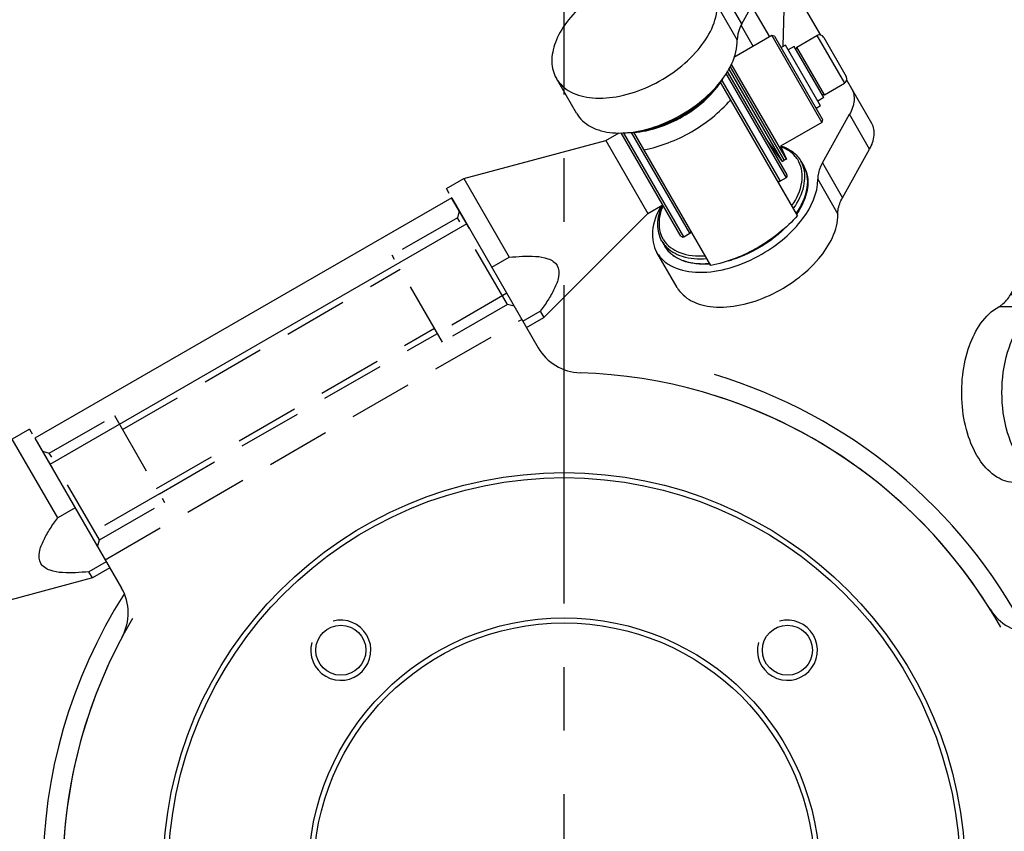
# Model space of a CAD drawing. Header units: millimetres. Extents: x 0 to 7560, y 0 to 5346.
# Tile 31 of 149: x 1638 to 1737, y 1028 to 1109. Entities that reach past the tile are written whole.
import ezdxf

# ---------------------------------------------------------------- set-up
doc = ezdxf.new("R2010")
doc.units = ezdxf.units.MM
doc.linetypes.add('CENTER', pattern=[50.8, 31.75, -6.35, 6.35, -6.35])
doc.linetypes.add('HIDDEN', pattern=[9.525, 6.35, -3.175])
for name, color, linetype in [('A2300501_ABL1332', 7, 'Continuous'), ('A2300601_ABL1316', 7, 'Continuous'), ('A2300601_ABL1551', 7, 'Continuous'), ('DUMMY_BOLT_M3_8_SWPW_PBL1488', 7, 'Continuous'), ('M2001303_PBL1373', 7, 'Continuous'), ('M2002301_PBL1516', 7, 'Continuous'), ('M2002301_PBL1519', 7, 'Continuous'), ('M2002401_PBL1513', 7, 'Continuous'), ('M2002501_PBL1487', 7, 'Continuous'), ('M2003001_PBL3', 7, 'Continuous'), ('M2302101_PBL1486', 7, 'Continuous'), ('M2302101_PBL1561', 7, 'Continuous'), ('M2302301_PBL1507', 7, 'Continuous'), ('M2302701_PBL1446', 7, 'Continuous'), ('MISUMI_BD-13_PBL1504', 7, 'Continuous'), ('MISUMI_BD-13_PBL1511', 7, 'Continuous'), ('NSK_F687ZZ1_PBL1510', 7, 'Continuous'), ('NSK_F687ZZ1_PBL1512', 7, 'Continuous'), ('NSK_F687ZZ1_PBL1515', 7, 'Continuous'), ('NSK_F687ZZ1_PBL1833', 7, 'Continuous'), ('RIGHT_VIEW_VBL2', 7, 'Continuous'), ('아래쪽_5_VBL1311', 7, 'Continuous')]:
    doc.layers.add(name, color=color, linetype=linetype)

# ---------------------------------------------------------------- blocks, each defined once
blk = doc.blocks.new('M2002301_PBL1519', base_point=(1947.351, 1027.939))
at = {"layer": 'M2002301_PBL1519', "color": 7}
for p, q in [((1950.065, 1037.697), (1948.333, 1036.697)), ((1950.065, 1037.697), (1950.335, 1037.228)), ((1948.333, 1036.697), (1937.951, 1026.315)), ((1952.866, 1028.845), (1948.333, 1036.697)), ((1950.586, 1036.794), (1952.366, 1033.712)), ((1954.598, 1029.845), (1952.866, 1028.845)), ((1937.951, 1026.315), (1936.637, 1025.556)), ((1942.151, 1019.04), (1937.951, 1026.315)), ((1957.707, 1024.46), (1955.975, 1023.46)), ((1956.333, 1022.84), (1955.975, 1023.46)), ((1958.065, 1023.84), (1956.333, 1022.84)), ((1956.333, 1022.84), (1942.151, 1019.04)), ((1942.151, 1019.04), (1940.663, 1018.181))]:
    blk.add_line(p, q, dxfattribs=at)
blk.add_open_spline([(1955.975, 1023.46), (1955.533, 1023.414), (1954.656, 1023.34), (1953.352, 1023.345), (1952.133, 1023.498), (1951.014, 1024.186), (1950.978, 1025.498), (1951.455, 1026.631), (1952.103, 1027.763), (1952.605, 1028.486), (1952.866, 1028.845)], degree=3, knots=[0, 0, 0, 0, 0.132166, 0.261993, 0.386742, 0.500001, 0.61326, 0.738008, 0.867834, 1, 1, 1, 1], dxfattribs=at)
blk = doc.blocks.new('A2300601_ABL1316', base_point=(1787.598, 1278.078))
at = {"layer": 'M2002301_PBL1519'}
blk.add_blockref('M2002301_PBL1519', (1947.351, 1027.939), dxfattribs=at)
blk = doc.blocks.new('M2001303_PBL1373', base_point=(1978.382, 993.349))
at = {"layer": 'M2001303_PBL1373', "color": 7}
for radius, start, end in [(52, 27.48809, 73.22587), (50, 29.42762, 72.53189), (52, 147.50117, 212.49883), (50, 149.40916, 210.59084)]:
    blk.add_arc((2003.382, 993.349), radius, start, end, dxfattribs=at)
blk = doc.blocks.new('M2302101_PBL1561', base_point=(2056.704, 1044.849))
at = {"layer": 'M2302101_PBL1561', "color": 7}
for p, q in [((2052.86, 1057.349), (2057.863, 1057.349)), ((2063.029, 1057.349), (2070.369, 1057.349)), ((2047.903, 1051.111), (2050.751, 1055.885)), ((2050.751, 1055.885), (2054.764, 1055.885)), ((2051.916, 1051.111), (2054.764, 1055.885)), ((2051.916, 1051.111), (2047.903, 1051.111)), ((2050.74, 1049.897), (2046.727, 1049.897)), ((2052.42, 1032.349), (2048.407, 1032.349))]:
    blk.add_line(p, q, dxfattribs=at)
for points, knots in [([(2050.751, 1055.885), (2050.999, 1056.301), (2051.569, 1057.015), (2052.459, 1057.349), (2052.86, 1057.349)], [0, 0, 0, 0, 0.547021, 1, 1, 1, 1]), ([(2056.873, 1057.349), (2056.472, 1057.349), (2055.582, 1057.015), (2055.012, 1056.301), (2054.764, 1055.885)], [0, 0, 0, 0, 0.452979, 1, 1, 1, 1]), ([(2046.727, 1049.897), (2046.841, 1049.96), (2047.314, 1050.277), (2047.679, 1050.735), (2047.903, 1051.111)], [0, 0, 0, 0, 0.228301, 1, 1, 1, 1]), ([(2051.916, 1051.111), (2051.836, 1050.977), (2051.523, 1050.506), (2051.1, 1050.096), (2050.74, 1049.897)], [0, 0, 0, 0, 0.274717, 1, 1, 1, 1]), ([(2048.407, 1032.349), (2047.762, 1032.349), (2046.345, 1032.819), (2044.728, 1034.551), (2043.582, 1037.01), (2042.995, 1039.948), (2043.031, 1043.059), (2043.808, 1046.622), (2045.315, 1049.118), (2046.727, 1049.897)], [0, 0, 0, 0, 0.092209, 0.200707, 0.330117, 0.475212, 0.625642, 0.769603, 1, 1, 1, 1]), ([(2049.211, 1048.564), (2049.324, 1048.706), (2049.768, 1049.218), (2050.305, 1049.657), (2050.74, 1049.897)], [0, 0, 0, 0, 0.267015, 1, 1, 1, 1]), ([(2047.052, 1041.35), (2047.052, 1042.709), (2047.383, 1045.261), (2048.471, 1047.639), (2049.211, 1048.564)], [0, 0, 0, 0, 0.534223, 1, 1, 1, 1]), ([(2049.207, 1034.139), (2048.469, 1035.064), (2047.383, 1037.442), (2047.052, 1039.992), (2047.052, 1041.35)], [0, 0, 0, 0, 0.46584, 1, 1, 1, 1]), ([(2056.249, 1035.04), (2055.802, 1034.278), (2054.772, 1032.966), (2053.15, 1032.349), (2052.42, 1032.349)], [0, 0, 0, 0, 0.547707, 1, 1, 1, 1]), ([(2052.42, 1032.349), (2051.836, 1032.349), (2050.567, 1032.724), (2049.628, 1033.613), (2049.207, 1034.139)], [0, 0, 0, 0, 0.464736, 1, 1, 1, 1])]:
    blk.add_open_spline(points, degree=3, knots=knots, dxfattribs=at)
blk = doc.blocks.new('A2300601_ABL1551', base_point=(2358.699, 1039.849))
at = {"layer": 'M2302101_PBL1561'}
blk.add_blockref('M2302101_PBL1561', (2056.704, 1044.849), dxfattribs=at)
blk = doc.blocks.new('M2003001_PBL3', base_point=(581.646, 254.865))
at = {"layer": 'M2003001_PBL3', "color": 7}
for p, q in [((514.22, 238.041), (529.174, 246.675)), ((516.818, 239.541), (540.818, 197.972)), ((514.22, 238.041), (538.22, 196.472)), ((538.22, 196.472), (553.174, 205.106))]:
    blk.add_line(p, q, dxfattribs=at)
at = {"layer": 'M2003001_PBL3', "color": 2, "linetype": 'HIDDEN'}
for p, q in [((550.345, 203.472), (526.345, 245.041)), ((524.862, 243.608), (516.202, 238.608)), ((525.045, 244.291), (524.862, 243.608)), ((524.862, 243.608), (528.612, 237.113)), ((523.746, 243.541), (527.746, 236.613)), ((515.519, 238.791), (516.202, 238.608)), ((516.202, 238.608), (519.952, 232.113)), ((528.612, 237.113), (519.952, 232.113)), ((543.227, 208.6), (527.227, 236.313)), ((543.746, 208.9), (527.746, 236.613)), ((537.338, 205.2), (521.338, 232.913)), ((535.952, 204.4), (544.612, 209.4)), ((548.362, 202.905), (544.612, 209.4)), ((543.746, 208.9), (547.746, 201.972)), ((539.702, 197.905), (535.952, 204.4)), ((548.362, 202.905), (539.702, 197.905)), ((549.045, 202.722), (548.362, 202.905)), ((539.519, 197.222), (539.702, 197.905))]:
    blk.add_line(p, q, dxfattribs=at)
at = {"layer": 'M2003001_PBL3', "color": 7}
for centre, radius in [((581.646, 249.257), 40), ((581.646, 249.257), 39.5), ((581.646, 249.257), 25.5), ((581.646, 249.257), 25), ((559.372, 271.531), 2.5), ((559.372, 226.983), 2.5)]:
    blk.add_circle(centre, radius, dxfattribs=at)
for centre, radius, start, end in [((552.646, 295.99), 5, 301.82137, 360), ((581.646, 249.257), 50, 121.82137, 178.17863), ((526.674, 251.005), 5, 300, 358.17863), ((555.674, 200.776), 5, 61.82137, 120), ((581.646, 249.257), 50, 241.82137, 298.17863)]:
    blk.add_arc(centre, radius, start, end, dxfattribs=at)
at = {"layer": 'M2003001_PBL3', "color": 134}
for centre in [(559.372, 271.531), (559.372, 226.983)]:
    blk.add_arc(centre, 3, 255, 195, dxfattribs=at)
blk = doc.blocks.new('RIGHT_VIEW_VBL2', base_point=(581.646, 254.865))
at = {"layer": 'M2003001_PBL3'}
blk.add_blockref('M2003001_PBL3', (581.646, 254.865), dxfattribs=at)
blk = doc.blocks.new('M2302701_PBL1446', base_point=(1908.127, 938.049))
at = {"layer": 'M2302701_PBL1446', "color": 7}
for p, q in [((1920.957, 971.004), (1914.771, 967.63)), ((1919.066, 966.268), (1920.839, 969.339)), ((1921.262, 966.313), (1922.467, 968.4)), ((1914.771, 967.63), (1913.604, 965.609)), ((1914.462, 967.337), (1913.184, 965.123)), ((1884.875, 926.09), (1897.931, 948.703)), ((1899.095, 948.72), (1891.069, 934.818)), ((1891.935, 934.318), (1899.961, 948.22)), ((1899.095, 948.72), (1897.931, 948.703)), ((1899.095, 948.72), (1899.961, 948.22)), ((1898.342, 939.416), (1895.428, 934.368)), ((1928.293, 927.291), (1913.57, 935.791)), ((1889.905, 934.801), (1891.069, 934.818)), ((1891.069, 934.818), (1891.935, 934.318)), ((1907.139, 918.652), (1915.165, 932.554)), ((1911.333, 931.916), (1905.436, 921.702)), ((1888.815, 926.914), (1889.818, 928.652)), ((1889.818, 928.652), (1907.139, 918.652)), ((1918.26, 909.914), (1928.293, 927.291)), ((1888.815, 926.914), (1918.26, 909.914)), ((1885.159, 925.581), (1884.875, 926.09)), ((1920.642, 905.095), (1885.159, 925.581)), ((1925.846, 913.053), (1931.132, 922.208)), ((1921.238, 905.134), (1926.254, 913.822)), ((1921.238, 905.134), (1920.642, 905.095))]:
    blk.add_line(p, q, dxfattribs=at)
blk.add_arc((1924.553, 914.42), 1.803, 330.04078, 340.63387, dxfattribs=at)
blk.add_open_spline([(1914.771, 967.63), (1914.646, 967.562), (1914.533, 967.459), (1914.462, 967.337)], degree=3, dxfattribs=at)
for points, knots in [([(1903.454, 948.269), (1903.334, 948.061), (1902.892, 947.699), (1901.998, 947.561), (1900.976, 947.729), (1900.295, 948.027), (1899.961, 948.22)], [0, 0, 0, 0, 0.190102, 0.419661, 0.695552, 1, 1, 1, 1]), ([(1915.165, 932.554), (1914.831, 932.746), (1914.233, 933.187), (1913.576, 933.989), (1913.249, 934.832), (1913.341, 935.395), (1913.462, 935.603)], [0, 0, 0, 0, 0.304448, 0.580339, 0.809898, 1, 1, 1, 1]), ([(1891.935, 934.318), (1892.269, 934.125), (1892.95, 933.828), (1893.972, 933.66), (1894.866, 933.798), (1895.308, 934.159), (1895.428, 934.368)], [0, 0, 0, 0, 0.304448, 0.580339, 0.809898, 1, 1, 1, 1]), ([(1889.818, 928.652), (1889.485, 928.845), (1888.804, 929.142), (1887.781, 929.31), (1886.887, 929.172), (1886.446, 928.811), (1886.326, 928.602)], [0, 0, 0, 0, 0.304448, 0.580339, 0.809898, 1, 1, 1, 1]), ([(1885.322, 926.865), (1885.443, 927.073), (1885.884, 927.435), (1886.778, 927.573), (1887.801, 927.405), (1888.481, 927.107), (1888.815, 926.914)], [0, 0, 0, 0, 0.190102, 0.419661, 0.695552, 1, 1, 1, 1]), ([(1931.132, 922.208), (1931.332, 922.556), (1931.486, 923.494), (1930.941, 924.899), (1929.846, 926.235), (1928.849, 926.97), (1928.293, 927.291)], [0, 0, 0, 0, 0.190097, 0.419659, 0.69556, 1, 1, 1, 1]), ([(1905.436, 921.702), (1905.315, 921.493), (1905.223, 920.931), (1905.55, 920.087), (1906.207, 919.286), (1906.805, 918.845), (1907.139, 918.652)], [0, 0, 0, 0, 0.190102, 0.419661, 0.695552, 1, 1, 1, 1]), ([(1918.26, 909.914), (1918.778, 909.615), (1920.306, 908.545), (1921.683, 906.398), (1921.238, 905.134)], [0, 0, 0, 0, 0.308609, 1, 1, 1, 1])]:
    blk.add_open_spline(points, degree=3, knots=knots, dxfattribs=at)
blk = doc.blocks.new('M2302101_PBL1486', base_point=(1917.926, 949.68))
at = {"layer": 'M2302101_PBL1486', "color": 7}
for p, q in [((1922.704, 966.708), (1920.698, 963.233)), ((1913.501, 962.742), (1915.507, 966.217)), ((1921.066, 966.297), (1915.507, 966.217)), ((1921.066, 966.297), (1919.059, 962.821)), ((1898.342, 939.416), (1913.184, 965.123)), ((1919.059, 962.821), (1913.501, 962.742)), ((1937.061, 956.479), (1935.055, 953.004)), ((1924.638, 952.032), (1925.081, 952.039)), ((1911.333, 931.916), (1922.315, 950.938)), ((1898.342, 939.416), (1898.626, 938.908)), ((1898.626, 938.908), (1910.751, 931.908)), ((1910.751, 931.908), (1911.333, 931.916))]:
    blk.add_line(p, q, dxfattribs=at)
for points, knots in [([(1937.061, 956.479), (1937.384, 957.038), (1937.686, 958.499), (1936.994, 960.766), (1935.438, 962.988), (1933.187, 964.966), (1930.475, 966.49), (1927, 967.598), (1924.086, 967.541), (1922.704, 966.708)], [0, 0, 0, 0, 0.092209, 0.200707, 0.330117, 0.475212, 0.625642, 0.769603, 1, 1, 1, 1]), ([(1921.066, 966.297), (1921.221, 966.299), (1921.786, 966.334), (1922.352, 966.496), (1922.704, 966.708)], [0, 0, 0, 0, 0.274717, 1, 1, 1, 1]), ([(1913.184, 965.123), (1913.385, 965.47), (1914.119, 966.074), (1915.023, 966.21), (1915.507, 966.217)], [0, 0, 0, 0, 0.452979, 1, 1, 1, 1]), ([(1935.055, 953.004), (1935.378, 953.563), (1935.679, 955.024), (1934.987, 957.291), (1933.431, 959.513), (1931.18, 961.491), (1928.468, 963.014), (1924.994, 964.123), (1922.079, 964.066), (1920.698, 963.233)], [0, 0, 0, 0, 0.092209, 0.200707, 0.330117, 0.475212, 0.625642, 0.769603, 1, 1, 1, 1]), ([(1913.501, 962.742), (1913.016, 962.735), (1912.112, 962.598), (1911.378, 961.995), (1911.178, 961.648)], [0, 0, 0, 0, 0.547021, 1, 1, 1, 1]), ([(1920.698, 963.233), (1920.587, 963.166), (1920.076, 962.915), (1919.497, 962.827), (1919.059, 962.821)], [0, 0, 0, 0, 0.228301, 1, 1, 1, 1]), ([(1909.821, 953.797), (1910.011, 954.127), (1910.71, 954.7), (1912.125, 954.918), (1913.745, 954.651), (1915.385, 953.935), (1916.826, 952.873), (1917.867, 951.603), (1918.385, 950.268), (1918.238, 949.377), (1918.048, 949.047)], [0, 0, 0, 0, 0.095053, 0.209831, 0.347781, 0.5, 0.652219, 0.790169, 0.904947, 1, 1, 1, 1]), ([(1909.618, 952.47), (1909.598, 952.59), (1909.552, 953.04), (1909.655, 953.511), (1909.821, 953.797)], [0, 0, 0, 0, 0.269172, 1, 1, 1, 1]), ([(1927.15, 951.68), (1927.974, 951.398), (1929.582, 951.011), (1931.9, 951.004), (1933.844, 951.618), (1934.77, 952.51), (1935.055, 953.004)], [0, 0, 0, 0, 0.303968, 0.572645, 0.800852, 1, 1, 1, 1]), ([(1922.315, 950.938), (1922.516, 951.285), (1923.25, 951.889), (1924.154, 952.025), (1924.638, 952.032)], [0, 0, 0, 0, 0.452979, 1, 1, 1, 1]), ([(1925.081, 952.039), (1925.246, 952.041), (1925.948, 952.014), (1926.642, 951.854), (1927.15, 951.68)], [0, 0, 0, 0, 0.234412, 1, 1, 1, 1]), ([(1918.048, 949.047), (1917.994, 948.953), (1917.73, 948.582), (1917.323, 948.328), (1917, 948.208)], [0, 0, 0, 0, 0.238744, 1, 1, 1, 1]), ([(1913.415, 945.523), (1913.315, 945.349), (1912.947, 945.048), (1912.202, 944.933), (1911.35, 945.073), (1910.486, 945.45), (1909.728, 946.009), (1909.181, 946.677), (1908.908, 947.38), (1908.985, 947.849), (1909.085, 948.023)], [0, 0, 0, 0, 0.095059, 0.209831, 0.34778, 0.5, 0.65222, 0.790169, 0.904941, 1, 1, 1, 1]), ([(1909.085, 948.023), (1909.175, 948.179), (1909.488, 948.456), (1909.883, 948.545), (1910.095, 948.563)], [0, 0, 0, 0, 0.459078, 1, 1, 1, 1]), ([(1913.38, 946.663), (1913.47, 946.471), (1913.589, 946.086), (1913.505, 945.679), (1913.415, 945.523)], [0, 0, 0, 0, 0.540708, 1, 1, 1, 1]), ([(1912.679, 939.748), (1912.87, 940.078), (1913.016, 940.97), (1912.498, 942.305), (1911.457, 943.574), (1910.017, 944.637), (1908.377, 945.353), (1906.757, 945.62), (1905.341, 945.401), (1904.643, 944.828), (1904.452, 944.498)], [0, 0, 0, 0, 0.095053, 0.209831, 0.347781, 0.5, 0.652219, 0.790169, 0.904947, 1, 1, 1, 1]), ([(1904.452, 944.498), (1904.398, 944.405), (1904.209, 943.99), (1904.192, 943.511), (1904.249, 943.171)], [0, 0, 0, 0, 0.238744, 1, 1, 1, 1]), ([(1903.716, 938.724), (1903.807, 938.881), (1904.119, 939.158), (1904.515, 939.246), (1904.727, 939.264)], [0, 0, 0, 0, 0.459062, 1, 1, 1, 1]), ([(1911.631, 938.909), (1911.745, 938.952), (1912.158, 939.137), (1912.514, 939.462), (1912.679, 939.748)], [0, 0, 0, 0, 0.269172, 1, 1, 1, 1]), ([(1908.047, 936.224), (1907.946, 936.05), (1907.579, 935.749), (1906.834, 935.634), (1905.981, 935.774), (1905.118, 936.151), (1904.36, 936.71), (1903.812, 937.379), (1903.539, 938.081), (1903.616, 938.55), (1903.716, 938.724)], [0, 0, 0, 0, 0.095059, 0.209831, 0.34778, 0.5, 0.65222, 0.790169, 0.904941, 1, 1, 1, 1]), ([(1908.012, 937.363), (1908.101, 937.171), (1908.221, 936.786), (1908.136, 936.38), (1908.047, 936.224)], [0, 0, 0, 0, 0.540645, 1, 1, 1, 1])]:
    blk.add_open_spline(points, degree=3, knots=knots, dxfattribs=at)
for points in [[(1910.416, 953.888), (1910.39, 954.052), (1910.38, 954.22), (1910.39, 954.386)], [(1918.273, 949.834), (1918.135, 949.743), (1917.984, 949.668), (1917.829, 949.608)], [(1905.047, 944.589), (1905.022, 944.753), (1905.012, 944.921), (1905.021, 945.087)], [(1912.905, 940.536), (1912.766, 940.444), (1912.616, 940.369), (1912.461, 940.309)]]:
    blk.add_open_spline(points, degree=3, dxfattribs=at)
blk = doc.blocks.new('M2002501_PBL1487', base_point=(1925.135, 972.713))
at = {"layer": 'M2002501_PBL1487', "color": 7}
for p, q in [((1920.531, 969.748), (1925.331, 978.062)), ((1920.604, 969.475), (1925.604, 978.135)), ((1925.331, 978.062), (1925.604, 978.135)), ((1925.604, 978.135), (1929.739, 975.748)), ((1920.531, 969.748), (1920.604, 969.475)), ((1920.604, 969.475), (1924.388, 967.29))]:
    blk.add_line(p, q, dxfattribs=at)
blk = doc.blocks.new('DUMMY_BOLT_M3_8_SWPW_PBL1488', base_point=(1921.425, 974.505))
at = {"layer": 'DUMMY_BOLT_M3_8_SWPW_PBL1488', "color": 7}
for p, q in [((1918.169, 974.056), (1920.419, 977.954)), ((1918.352, 973.373), (1921.102, 978.137)), ((1923.094, 976.987), (1921.102, 978.137)), ((1923.094, 976.987), (1920.344, 972.223)), ((1923.367, 977.06), (1920.417, 971.95)), ((1924.248, 977.186), (1920.748, 971.124)), ((1923.167, 976.713), (1923.094, 976.987)), ((1923.367, 977.06), (1923.973, 976.71)), ((1924.248, 977.186), (1924.681, 976.936)), ((1920.344, 972.223), (1918.352, 973.373)), ((1920.617, 972.297), (1920.344, 972.223)), ((1920.417, 971.95), (1921.023, 971.6)), ((1920.748, 971.124), (1921.181, 970.874))]:
    blk.add_line(p, q, dxfattribs=at)
for centre, start, end in [((1920.852, 977.704), 60, 150), ((1918.602, 973.806), 150, 240)]:
    blk.add_arc(centre, 0.5, start, end, dxfattribs=at)
blk = doc.blocks.new('MISUMI_BD-13_PBL1504', base_point=(1928.173, 972.088))
at = {"layer": 'MISUMI_BD-13_PBL1504', "color": 7}
for p, q in [((1925.366, 967.422), (1930.753, 976.753)), ((1925.663, 967.438), (1930.98, 976.648)), ((1929.809, 974.117), (1930.98, 976.648)), ((1930.98, 976.648), (1930.753, 976.753)), ((1926.186, 967.843), (1925.89, 967.423))]:
    blk.add_line(p, q, dxfattribs=at)
blk = doc.blocks.new('M2302301_PBL1507', base_point=(1931.002, 976.083))
at = {"layer": 'M2302301_PBL1507', "color": 7}
for p, q in [((1930.73, 980.61), (1932.737, 984.085)), ((1925.54, 983.594), (1923.533, 980.119)), ((1931.098, 983.674), (1925.54, 983.594)), ((1929.092, 980.198), (1931.098, 983.674)), ((1923.217, 982.5), (1920.715, 978.167)), ((1929.092, 980.198), (1923.533, 980.119)), ((1918.132, 973.693), (1914.462, 967.337)), ((1947.094, 973.856), (1945.087, 970.381))]:
    blk.add_line(p, q, dxfattribs=at)
for points, knots in [([(1932.737, 984.085), (1932.626, 984.018), (1932.115, 983.767), (1931.536, 983.68), (1931.098, 983.674)], [0, 0, 0, 0, 0.228301, 1, 1, 1, 1]), ([(1947.094, 973.856), (1947.417, 974.415), (1947.718, 975.876), (1947.026, 978.144), (1945.47, 980.365), (1943.219, 982.343), (1940.507, 983.867), (1937.033, 984.975), (1934.118, 984.918), (1932.737, 984.085)], [0, 0, 0, 0, 0.092209, 0.200707, 0.330117, 0.475212, 0.625642, 0.769603, 1, 1, 1, 1]), ([(1925.54, 983.594), (1925.056, 983.587), (1924.151, 983.451), (1923.418, 982.847), (1923.217, 982.5)], [0, 0, 0, 0, 0.547021, 1, 1, 1, 1]), ([(1939.977, 979.531), (1939.173, 979.995), (1937.52, 980.754), (1934.424, 981.519), (1931.936, 981.337), (1930.73, 980.61)], [0, 0, 0, 0, 0.289366, 0.561096, 1, 1, 1, 1]), ([(1929.092, 980.198), (1929.247, 980.2), (1929.812, 980.236), (1930.378, 980.397), (1930.73, 980.61)], [0, 0, 0, 0, 0.274717, 1, 1, 1, 1]), ([(1921.211, 979.025), (1921.411, 979.372), (1922.145, 979.975), (1923.049, 980.112), (1923.533, 980.119)], [0, 0, 0, 0, 0.452979, 1, 1, 1, 1]), ([(1945.087, 970.381), (1945.264, 970.687), (1945.523, 971.387), (1945.587, 973.009), (1944.748, 975.232), (1942.771, 977.627), (1940.978, 978.952), (1939.977, 979.531)], [0, 0, 0, 0, 0.092967, 0.191917, 0.420962, 0.696246, 1, 1, 1, 1]), ([(1940.843, 968.411), (1941.727, 968.417), (1943.378, 968.653), (1944.722, 969.748), (1945.087, 970.381)], [0, 0, 0, 0, 0.547707, 1, 1, 1, 1])]:
    blk.add_open_spline(points, degree=3, knots=knots, dxfattribs=at)
blk = doc.blocks.new('NSK_F687ZZ1_PBL1510', base_point=(1937.072, 974.518))
at = {"layer": 'NSK_F687ZZ1_PBL1510', "color": 7}
for p, q in [((1930.004, 978.255), (1930.285, 978.742)), ((1943.86, 970.255), (1944.141, 970.742))]:
    blk.add_line(p, q, dxfattribs=at)
for centre, radius, start, end in [((1933.662, 969.182), 11.416, 73.19967, 74.78626), ((1932.927, 967.322), 13.341, 59.99034, 64.65761), ((1932.496, 976.813), 2.879, 139.20613, 149.9404), ((1932.931, 967.32), 13.341, 55.34281, 60.00967), ((1932.476, 976.643), 2.747, 147.78089, 149.99859), ((1934.171, 968.884), 11.42, 45.1208, 46.89782), ((1934.093, 976.562), 4.39, 188.82995, 190.52769), ((1941.365, 971.692), 2.879, 330.0596, 340.79386), ((1941.226, 971.591), 2.749, 330.00141, 332.2383), ((1939.958, 974.644), 6.132, 276.87003, 277.43835), ((1940.017, 974.962), 6.512, 275.99726, 276.16127)]:
    blk.add_arc(centre, radius, start, end, dxfattribs=at)
for points, knots in [([(1930.285, 978.742), (1930.469, 979.062), (1930.983, 979.654), (1932.473, 980.482), (1933.841, 980.594), (1934.756, 980.529)], [0, 0, 0, 0, 0.219752, 0.454414, 1, 1, 1, 1]), ([(1934.721, 980.47), (1934.235, 980.506), (1933.306, 980.499), (1932.017, 980.205), (1930.967, 979.628), (1930.464, 979.052), (1930.285, 978.742)], [0, 0, 0, 0, 0.292446, 0.553087, 0.785336, 1, 1, 1, 1]), ([(1934.297, 979.709), (1933.449, 979.761), (1931.87, 979.648), (1930.518, 978.688), (1930.152, 978.107)], [0, 0, 0, 0, 0.552962, 1, 1, 1, 1]), ([(1934.44, 979.983), (1933.628, 980.044), (1932.117, 979.969), (1930.75, 979.198), (1930.316, 978.694)], [0, 0, 0, 0, 0.550233, 1, 1, 1, 1]), ([(1936.962, 980.111), (1937.422, 979.972), (1939.24, 979.298), (1940.91, 978.218), (1941.974, 977.222)], [0, 0, 0, 0, 0.24802, 1, 1, 1, 1]), ([(1929.681, 975.759), (1929.591, 976.193), (1929.53, 977.062), (1929.799, 977.9), (1930.004, 978.255)], [0, 0, 0, 0, 0.519679, 1, 1, 1, 1]), ([(1930.097, 978.016), (1930.01, 977.866), (1929.705, 977.202), (1929.671, 976.435), (1929.755, 975.888)], [0, 0, 0, 0, 0.239001, 1, 1, 1, 1]), ([(1944.141, 970.742), (1944.32, 971.052), (1944.568, 971.776), (1944.542, 972.974), (1944.152, 974.237), (1943.694, 975.045), (1943.42, 975.448)], [0, 0, 0, 0, 0.214664, 0.446913, 0.707554, 1, 1, 1, 1]), ([(1943.454, 975.506), (1943.967, 974.747), (1944.555, 973.506), (1944.582, 971.802), (1944.326, 971.061), (1944.141, 970.742)], [0, 0, 0, 0, 0.545575, 0.78024, 1, 1, 1, 1]), ([(1943.659, 970.31), (1943.978, 970.917), (1944.134, 972.566), (1943.443, 973.989), (1942.976, 974.696)], [0, 0, 0, 0, 0.447079, 1, 1, 1, 1]), ([(1944.084, 970.745), (1944.304, 971.373), (1944.288, 972.943), (1943.598, 974.289), (1943.139, 974.961)], [0, 0, 0, 0, 0.449767, 1, 1, 1, 1]), ([(1943.86, 970.255), (1943.572, 969.756), (1942.608, 968.872), (1941.373, 968.558), (1940.716, 968.487)], [0, 0, 0, 0, 0.46586, 1, 1, 1, 1]), ([(1940.752, 968.564), (1941.353, 968.642), (1942.474, 968.951), (1943.345, 969.763), (1943.607, 970.216)], [0, 0, 0, 0, 0.536891, 1, 1, 1, 1])]:
    blk.add_open_spline(points, degree=3, knots=knots, dxfattribs=at)
blk = doc.blocks.new('MISUMI_BD-13_PBL1511', base_point=(1927.904, 972.139))
at = {"layer": 'MISUMI_BD-13_PBL1511', "color": 7}
for p, q in [((1930.549, 976.897), (1925.054, 967.38)), ((1930.753, 976.753), (1925.366, 967.422)), ((1929.741, 975.75), (1930.549, 976.897)), ((1930.549, 976.897), (1930.753, 976.753))]:
    blk.add_line(p, q, dxfattribs=at)
blk = doc.blocks.new('NSK_F687ZZ1_PBL1512', base_point=(1929.396, 972.603))
at = {"layer": 'NSK_F687ZZ1_PBL1512', "color": 7}
for p, q in [((1925.942, 967.419), (1931.897, 977.735)), ((1926.164, 967.404), (1932.171, 977.808)), ((1926.969, 967.398), (1932.777, 977.458)), ((1932.171, 977.808), (1932.777, 977.458))]:
    blk.add_line(p, q, dxfattribs=at)
for centre, start, end in [((1932.071, 977.635), 60, 150), ((1932.677, 977.285), 330, 60)]:
    blk.add_arc(centre, 0.2, start, end, dxfattribs=at)
blk = doc.blocks.new('M2002401_PBL1513', base_point=(1935.353, 971.52))
at = {"layer": 'M2002401_PBL1513', "color": 7}
for p, q in [((1934.864, 980.673), (1927.181, 967.366)), ((1943.524, 975.673), (1935.842, 962.367))]:
    blk.add_line(p, q, dxfattribs=at)
for points in [[(1934.864, 980.673), (1936.521, 980.351), (1939.718, 979.081), (1942.417, 976.947), (1943.524, 975.673)], [(1936.862, 964.135), (1935.755, 965.409), (1933.057, 967.543), (1929.859, 968.813), (1928.202, 969.135)]]:
    blk.add_open_spline(points, degree=3, dxfattribs=at)
blk = doc.blocks.new('NSK_F687ZZ1_PBL1515', base_point=(1939.22, 966.792))
at = {"layer": 'NSK_F687ZZ1_PBL1515', "color": 7}
for p, q in [((1941.784, 972.258), (1935.976, 962.2)), ((1942.39, 971.908), (1936.385, 961.507)), ((1942.463, 971.635), (1936.511, 961.325)), ((1942.39, 971.908), (1941.784, 972.258))]:
    blk.add_line(p, q, dxfattribs=at)
for centre, start, end in [((1941.684, 972.085), 60, 150), ((1942.29, 971.735), 330, 60)]:
    blk.add_arc(centre, 0.2, start, end, dxfattribs=at)
blk = doc.blocks.new('M2002301_PBL1516', base_point=(1947.351, 958.76))
at = {"layer": 'M2002301_PBL1516', "color": 7}
for p, q in [((1942.151, 967.658), (1940.663, 968.517)), ((1937.951, 960.384), (1942.151, 967.658)), ((1956.333, 963.858), (1942.151, 967.658)), ((1955.975, 963.238), (1956.333, 963.858)), ((1958.065, 962.858), (1956.333, 963.858)), ((1957.707, 962.238), (1955.975, 963.238)), ((1937.951, 960.384), (1936.637, 961.142)), ((1948.333, 950.002), (1937.951, 960.384)), ((1948.333, 950.002), (1952.866, 957.854)), ((1954.598, 956.854), (1952.866, 957.854)), ((1952.366, 952.987), (1950.586, 949.904)), ((1950.065, 949.002), (1948.333, 950.002)), ((1950.335, 949.471), (1950.065, 949.002))]:
    blk.add_line(p, q, dxfattribs=at)
blk.add_open_spline([(1952.866, 957.854), (1952.605, 958.213), (1952.103, 958.936), (1951.455, 960.068), (1950.978, 961.2), (1951.014, 962.513), (1952.133, 963.2), (1953.352, 963.353), (1954.656, 963.359), (1955.533, 963.285), (1955.975, 963.238)], degree=3, knots=[0, 0, 0, 0, 0.132166, 0.261993, 0.386742, 0.500001, 0.61326, 0.738008, 0.867834, 1, 1, 1, 1], dxfattribs=at)
blk = doc.blocks.new('NSK_F687ZZ1_PBL1833', base_point=(1931.375, 964.63))
at = {"layer": 'NSK_F687ZZ1_PBL1833', "color": 7}
for centre, start, end in [((1926.599, 959.366), 85.93359, 90.30437), ((1929.204, 957.862), 29.69023, 34.07325)]:
    blk.add_arc(centre, 8.047, start, end, dxfattribs=at)
for points, knots in [([(1935.869, 962.37), (1934.911, 963.789), (1932.214, 966.085), (1928.877, 967.272), (1927.17, 967.392)], [0, 0, 0, 0, 0.50001, 1, 1, 1, 1]), ([(1927.788, 967.26), (1929.259, 967.042), (1932.11, 965.961), (1934.479, 964.043), (1935.411, 962.882)], [0, 0, 0, 0, 0.49964, 1, 1, 1, 1])]:
    blk.add_open_spline(points, degree=3, knots=knots, dxfattribs=at)
blk = doc.blocks.new('A2300501_ABL1332', base_point=(1787.598, 708.621))
at = {"layer": 'DUMMY_BOLT_M3_8_SWPW_PBL1488'}
blk.add_blockref('DUMMY_BOLT_M3_8_SWPW_PBL1488', (1921.425, 974.505), dxfattribs=at)
at = {"layer": 'M2002301_PBL1516'}
blk.add_blockref('M2002301_PBL1516', (1947.351, 958.76), dxfattribs=at)
at = {"layer": 'M2002401_PBL1513'}
blk.add_blockref('M2002401_PBL1513', (1935.353, 971.52), dxfattribs=at)
at = {"layer": 'M2002501_PBL1487'}
blk.add_blockref('M2002501_PBL1487', (1925.135, 972.713), dxfattribs=at)
at = {"layer": 'M2302101_PBL1486'}
blk.add_blockref('M2302101_PBL1486', (1917.926, 949.68), dxfattribs=at)
at = {"layer": 'M2302301_PBL1507'}
blk.add_blockref('M2302301_PBL1507', (1931.002, 976.083), dxfattribs=at)
at = {"layer": 'M2302701_PBL1446'}
blk.add_blockref('M2302701_PBL1446', (1908.127, 938.049), dxfattribs=at)
at = {"layer": 'MISUMI_BD-13_PBL1504'}
blk.add_blockref('MISUMI_BD-13_PBL1504', (1928.173, 972.088), dxfattribs=at)
at = {"layer": 'MISUMI_BD-13_PBL1511'}
blk.add_blockref('MISUMI_BD-13_PBL1511', (1927.904, 972.139), dxfattribs=at)
at = {"layer": 'NSK_F687ZZ1_PBL1510'}
blk.add_blockref('NSK_F687ZZ1_PBL1510', (1937.072, 974.518), dxfattribs=at)
at = {"layer": 'NSK_F687ZZ1_PBL1512'}
blk.add_blockref('NSK_F687ZZ1_PBL1512', (1929.396, 972.603), dxfattribs=at)
at = {"layer": 'NSK_F687ZZ1_PBL1515'}
blk.add_blockref('NSK_F687ZZ1_PBL1515', (1939.22, 966.792), dxfattribs=at)
at = {"layer": 'NSK_F687ZZ1_PBL1833'}
blk.add_blockref('NSK_F687ZZ1_PBL1833', (1931.375, 964.63), dxfattribs=at)
blk = doc.blocks.new('아래쪽_5_VBL1311', base_point=(2149.541, 993.349))
at = {"layer": 'A2300501_ABL1332', "rotation": 240}
blk.add_blockref('A2300501_ABL1332', (1864.692, 1322.588), dxfattribs=at)
at = {"layer": 'A2300601_ABL1316'}
blk.add_blockref('A2300601_ABL1316', (1787.598, 1278.078), dxfattribs=at)
at = {"layer": 'A2300601_ABL1551'}
blk.add_blockref('A2300601_ABL1551', (2358.699, 1039.849), dxfattribs=at)
at = {"layer": 'M2001303_PBL1373'}
blk.add_blockref('M2001303_PBL1373', (1978.382, 993.349), dxfattribs=at)
at = {"layer": 'RIGHT_VIEW_VBL2', "rotation": 270}
blk.add_blockref('RIGHT_VIEW_VBL2', (2008.989, 993.349), dxfattribs=at)

msp = doc.modelspace()

# ---------------------------------------------------------------- linework, layer by layer
at = {"color": 1, "linetype": 'CENTER'}
msp.add_line((1692.687, 542.752), (1692.687, 1504.855), dxfattribs=at)

# ---------------------------------------------------------------- block references
at = {"layer": '아래쪽_5_VBL1311'}
msp.add_blockref('아래쪽_5_VBL1311', (1838.846, 1023.804), dxfattribs=at)

doc.saveas('drawing.dxf')
